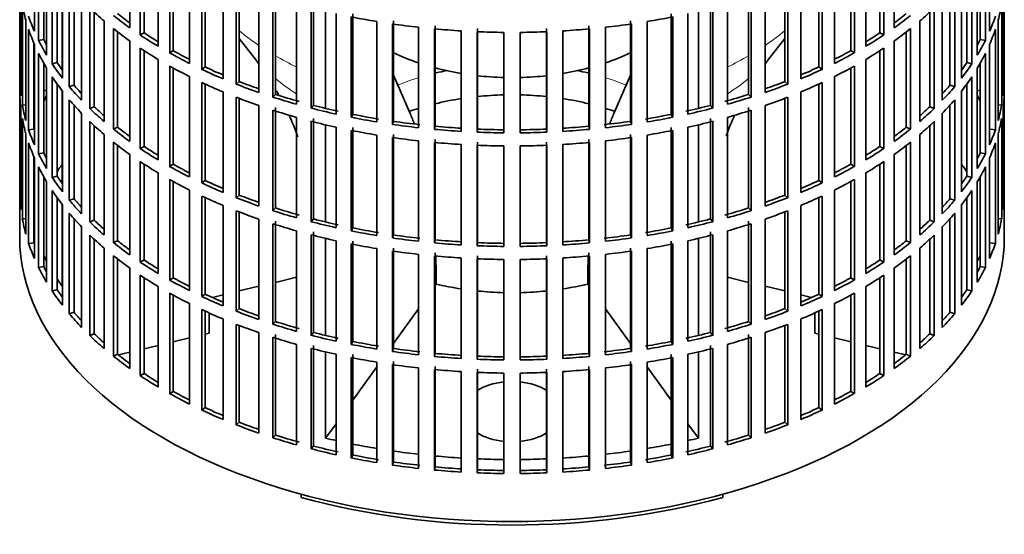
# Model space of a CAD drawing. Header units: millimetres. Extents: x 166 to 762, y -4095 to 2505.
# Tile 2 of 29: x 572 to 756, y -4081 to -3984. Entities that reach past the tile are written whole.
import ezdxf

# ---------------------------------------------------------------- set-up
doc = ezdxf.new("R2010")
doc.units = ezdxf.units.MM
for name, color, linetype in [('M5X8_UNI7687', 7, 'Continuous'), ('VSI134_FILTRO_A', 7, 'Continuous'), ('VSI134_GIUNTO_8×', 7, 'Continuous'), ('VSI134_SUPPORTO_', 7, 'Continuous')]:
    doc.layers.add(name, color=color, linetype=linetype)

# ---------------------------------------------------------------- blocks, each defined once
blk = doc.blocks.new('SE4')
at = {"layer": 'M5X8_UNI7687', "color": 7, "linetype": 'Continuous', "lineweight": 35}
for p, q in [((577.37, -3997.65), (576.82, -3997.55)), ((751.84, -3997.55), (751.29, -3997.65))]:
    blk.add_line(p, q, dxfattribs=at)
blk.add_arc((583.71, -4004.04), 10, 149.5344, 150.749, dxfattribs=at)
blk.add_ellipse((575.53, -4002.32), major_axis=(1.01, 4.83), ratio=0.279258, start_param=0.911533, end_param=0.977038, dxfattribs=at)
at = {"layer": 'VSI134_FILTRO_A', "color": 7, "linetype": 'Continuous', "lineweight": 35}
for p, q in [((572.33, -3860.95), (572.33, -4025.06)), ((756.33, -4025.06), (756.33, -3860.95)), ((575.09, -3967.75), (575.09, -3986.53)), ((592.89, -3967.09), (592.89, -3985.86)), ((594.84, -3968.42), (594.84, -3987.2)), ((733.83, -3968.42), (733.83, -3987.2)), ((735.77, -3967.09), (735.77, -3985.86)), ((753.58, -3967.75), (753.58, -3986.53)), ((575.87, -3969.44), (575.87, -3988.22)), ((595.58, -3968.91), (595.58, -3986.81)), ((598.22, -3970.55), (598.22, -3989.33)), ((730.45, -3970.55), (730.45, -3989.33)), ((733.09, -3968.91), (733.09, -3986.81)), ((752.79, -3969.44), (752.79, -3988.22)), ((576.82, -3971.24), (576.82, -3988.04)), ((577.37, -3972.19), (577.37, -3990.97)), ((600.36, -3971.79), (600.36, -3990.57)), ((601.03, -3972.16), (601.03, -3990.14)), ((727.63, -3972.16), (727.63, -3990.14)), ((728.31, -3971.79), (728.31, -3990.57)), ((751.29, -3972.19), (751.29, -3990.97)), ((751.84, -3971.24), (751.84, -3988.04)), ((578.41, -3973.83), (578.41, -3992.61)), ((604.04, -3973.74), (604.04, -3992.52)), ((724.62, -3973.74), (724.62, -3992.52)), ((750.25, -3973.83), (750.25, -3992.61)), ((579.33, -3975.17), (579.33, -3992.39)), ((606.36, -3974.86), (606.36, -3993.64)), ((606.97, -3975.15), (606.97, -3993.18)), ((721.69, -3975.15), (721.69, -3993.18)), ((722.3, -3974.86), (722.3, -3993.64)), ((749.33, -3975.17), (749.33, -3992.39)), ((572.34, -3976.95), (572.34, -3995.73)), ((580.32, -3976.5), (580.32, -3995.28)), ((610.33, -3976.62), (610.33, -3995.4)), ((612.81, -3977.62), (612.81, -3996.4)), ((613.35, -3977.83), (613.35, -3995.91)), ((715.32, -3977.83), (715.32, -3995.91)), ((715.85, -3977.62), (715.85, -3996.4)), ((718.33, -3976.62), (718.33, -3995.4)), ((748.34, -3976.5), (748.34, -3995.28)), ((756.32, -3976.95), (756.32, -3995.73)), ((572.56, -3979.83), (572.56, -3998.61)), ((581.6, -3978.08), (581.6, -3996.86)), ((582.49, -3979.11), (582.49, -3996.6)), ((617.03, -3979.17), (617.03, -3997.95)), ((620.11, -3979.54), (620.11, -3998.31)), ((708.55, -3979.54), (708.55, -3998.31)), ((711.64, -3979.17), (711.64, -3997.95)), ((746.17, -3979.11), (746.17, -3996.6)), ((747.06, -3978.08), (747.06, -3996.86)), ((756.1, -3979.83), (756.1, -3998.61)), ((572.83, -3981.57), (572.83, -4000.35)), ((583.91, -3980.64), (583.91, -3999.42)), ((619.65, -3980.05), (619.65, -3998.83)), ((624.08, -3981.38), (624.08, -4000.16)), ((627.21, -3981.59), (627.21, -4000.37)), ((701.45, -3981.59), (701.45, -4000.37)), ((704.58, -3981.38), (704.58, -4000.16)), ((709.01, -3980.05), (709.01, -3998.83)), ((744.75, -3980.64), (744.75, -3999.42)), ((755.84, -3981.57), (755.84, -4000.35)), ((585.43, -3982.16), (585.43, -4000.94)), ((586.27, -3982.95), (586.27, -4000.63)), ((626.83, -3982.12), (626.83, -4000.9)), ((631.45, -3983.22), (631.45, -4002)), ((634.59, -3983.27), (634.59, -4002.05)), ((694.07, -3983.27), (694.07, -4002.05)), ((697.22, -3983.22), (697.22, -4002)), ((701.84, -3982.12), (701.84, -4000.9)), ((742.4, -3982.95), (742.4, -4000.63)), ((743.24, -3982.16), (743.24, -4000.94)), ((573.48, -3984.44), (573.48, -4003.22)), ((588.11, -3984.59), (588.11, -4003.37)), ((634.29, -3983.82), (634.29, -4002.6)), ((639.06, -3984.69), (639.06, -4003.47)), ((641.99, -3985.14), (641.99, -4003.92)), ((642.2, -3984.58), (642.2, -4003.36)), ((686.46, -3984.58), (686.46, -4003.36)), ((686.68, -3985.14), (686.68, -4003.92)), ((689.6, -3984.69), (689.6, -4003.47)), ((694.37, -3983.82), (694.37, -4002.6)), ((740.55, -3984.59), (740.55, -4003.37)), ((755.19, -3984.44), (755.19, -4003.22)), ((574, -3986.16), (574, -4004.94)), ((589.85, -3986.02), (589.85, -4004.8)), ((590.64, -3986.65), (590.64, -4004.45)), ((595.58, -3986.81), (594.84, -3987.2)), ((646.87, -3985.77), (646.87, -4004.55)), ((649.85, -3986.07), (649.85, -4004.85)), ((649.98, -3985.5), (649.98, -4004.28)), ((654.81, -3986.45), (654.81, -4005.23)), ((657.82, -3986.6), (657.82, -4005.38)), ((657.87, -3986.02), (657.87, -4004.8)), ((662.82, -3986.73), (662.82, -4005.51)), ((665.85, -3986.73), (665.85, -4005.51)), ((670.8, -3986.02), (670.8, -4004.8)), ((670.84, -3986.6), (670.84, -4005.38)), ((673.86, -3986.45), (673.86, -4005.23)), ((678.68, -3985.5), (678.68, -4004.28)), ((678.81, -3986.07), (678.81, -4004.85)), ((681.8, -3985.77), (681.8, -4004.55)), ((733.09, -3986.81), (733.83, -3987.2)), ((738.02, -3986.65), (738.02, -4004.45)), ((738.82, -3986.02), (738.82, -4004.8)), ((754.66, -3986.16), (754.66, -4004.94)), ((574.98, -3988.73), (574.98, -4004.81)), ((575.09, -3988.98), (575.09, -4007.76)), ((576.82, -3988.04), (575.87, -3988.22)), ((592.89, -3988.31), (592.89, -4007.09)), ((735.77, -3988.31), (735.77, -4007.09)), ((751.84, -3988.04), (752.79, -3988.22)), ((753.58, -3988.98), (753.58, -4007.76)), ((575.87, -3990.66), (575.87, -4009.44)), ((594.84, -3989.65), (594.84, -4008.43)), ((595.58, -3990.14), (595.58, -4008.04)), ((601.03, -3990.14), (600.36, -3990.57)), ((727.63, -3990.14), (728.31, -3990.57)), ((733.09, -3990.14), (733.09, -4008.04)), ((733.83, -3989.65), (733.83, -4008.43)), ((752.79, -3990.66), (752.79, -4009.44)), ((576.82, -3992.47), (576.82, -4009.27)), ((579.33, -3992.39), (578.41, -3992.61)), ((598.22, -3991.78), (598.22, -4010.56)), ((730.45, -3991.78), (730.45, -4010.56)), ((749.33, -3992.39), (750.25, -3992.61)), ((751.84, -3992.47), (751.84, -4009.27)), ((577.37, -3993.42), (577.37, -4012.2)), ((600.36, -3993.02), (600.36, -4011.8)), ((601.03, -3993.39), (601.03, -4011.37)), ((606.97, -3993.18), (606.36, -3993.64)), ((721.69, -3993.18), (722.3, -3993.64)), ((727.63, -3993.39), (727.63, -4011.37)), ((728.31, -3993.02), (728.31, -4011.8)), ((751.29, -3993.42), (751.29, -4012.2)), ((572.56, -3995.72), (572.34, -3995.73)), ((578.41, -3995.06), (578.41, -4013.84)), ((579.33, -3996.4), (579.33, -4013.62)), ((604.04, -3994.97), (604.04, -4013.75)), ((606.36, -3996.09), (606.36, -4014.87)), ((606.97, -3996.37), (606.97, -4014.41)), ((613.35, -3995.91), (612.81, -3996.4)), ((715.32, -3995.91), (715.85, -3996.4)), ((721.69, -3996.37), (721.69, -4014.41)), ((722.3, -3996.09), (722.3, -4014.87)), ((724.62, -3994.97), (724.62, -4013.75)), ((749.33, -3996.4), (749.33, -4013.62)), ((750.25, -3995.06), (750.25, -4013.84)), ((756.1, -3995.72), (756.32, -3995.73)), ((572.34, -3998.18), (572.34, -4016.96)), ((580.32, -3997.73), (580.32, -4016.51)), ((582.49, -3996.6), (581.6, -3996.86)), ((610.33, -3997.85), (610.33, -4016.63)), ((620.11, -3998.31), (619.65, -3998.83)), ((708.55, -3998.31), (709.01, -3998.83)), ((718.33, -3997.85), (718.33, -4016.63)), ((746.17, -3996.6), (747.06, -3996.86)), ((748.34, -3997.73), (748.34, -4016.51)), ((756.32, -3998.18), (756.32, -4016.96)), ((581.6, -3999.31), (581.6, -4018.09)), ((612.81, -3998.85), (612.81, -4017.63)), ((613.35, -3999.06), (613.35, -4017.14)), ((715.32, -3999.06), (715.32, -4017.14)), ((715.85, -3998.85), (715.85, -4017.63)), ((747.06, -3999.31), (747.06, -4018.09)), ((572.56, -4001.06), (572.56, -4019.84)), ((573.48, -4000.3), (572.83, -4000.35)), ((582.49, -4000.34), (582.49, -4017.82)), ((583.91, -4001.87), (583.91, -4020.65)), ((586.27, -4000.63), (585.43, -4000.94)), ((617.03, -4000.4), (617.03, -4019.18)), ((619.65, -4001.28), (619.65, -4020.06)), ((620.11, -4000.76), (620.11, -4019.54)), ((627.21, -4000.37), (626.83, -4000.9)), ((701.45, -4000.37), (701.84, -4000.9)), ((708.55, -4000.76), (708.55, -4019.54)), ((709.01, -4001.28), (709.01, -4020.06)), ((711.64, -4000.4), (711.64, -4019.18)), ((742.4, -4000.63), (743.24, -4000.94)), ((744.75, -4001.87), (744.75, -4020.65)), ((746.17, -4000.34), (746.17, -4017.82)), ((755.19, -4000.3), (755.84, -4000.35)), ((756.1, -4001.06), (756.1, -4019.84)), ((572.83, -4002.8), (572.83, -4021.58)), ((585.43, -4003.39), (585.43, -4022.17)), ((624.08, -4002.61), (624.08, -4021.39)), ((626.83, -4003.35), (626.83, -4022.13)), ((627.21, -4002.81), (627.21, -4021.59)), ((634.59, -4002.05), (634.29, -4002.6)), ((642.2, -4003.36), (641.99, -4003.92)), ((686.46, -4003.36), (686.68, -4003.92)), ((694.07, -4002.05), (694.37, -4002.6)), ((701.45, -4002.81), (701.45, -4021.59)), ((701.84, -4003.35), (701.84, -4022.13)), ((704.58, -4002.61), (704.58, -4021.39)), ((743.24, -4003.39), (743.24, -4022.17)), ((755.84, -4002.8), (755.84, -4021.58)), ((573.48, -4005.67), (573.48, -4024.44)), ((574.98, -4004.81), (574, -4004.94)), ((586.27, -4004.18), (586.27, -4021.86)), ((590.64, -4004.45), (589.85, -4004.8)), ((631.45, -4004.45), (631.45, -4023.23)), ((634.29, -4005.05), (634.29, -4023.83)), ((634.59, -4004.5), (634.59, -4023.28)), ((649.98, -4004.28), (649.85, -4004.85)), ((657.87, -4004.8), (657.82, -4005.38)), ((670.8, -4004.8), (670.84, -4005.38)), ((678.68, -4004.28), (678.81, -4004.85)), ((694.07, -4004.5), (694.07, -4023.28)), ((694.37, -4005.05), (694.37, -4023.83)), ((697.22, -4004.45), (697.22, -4023.23)), ((738.02, -4004.45), (738.82, -4004.8)), ((742.4, -4004.18), (742.4, -4021.86)), ((753.68, -4004.81), (754.66, -4004.94)), ((755.19, -4005.67), (755.19, -4024.44)), ((574, -4007.39), (574, -4026.17)), ((588.11, -4005.82), (588.11, -4024.6)), ((589.85, -4007.25), (589.85, -4026.03)), ((639.06, -4005.92), (639.06, -4024.7)), ((641.99, -4006.37), (641.99, -4025.15)), ((642.2, -4005.81), (642.2, -4024.59)), ((646.87, -4007), (646.87, -4025.78)), ((649.85, -4007.3), (649.85, -4026.08)), ((649.98, -4006.73), (649.98, -4025.51)), ((657.87, -4007.25), (657.87, -4026.03)), ((670.8, -4007.25), (670.8, -4026.03)), ((678.68, -4006.73), (678.68, -4025.51)), ((678.81, -4007.3), (678.81, -4026.08)), ((681.8, -4007), (681.8, -4025.78)), ((686.46, -4005.81), (686.46, -4024.59)), ((686.68, -4006.37), (686.68, -4025.15)), ((689.6, -4005.92), (689.6, -4024.7)), ((738.82, -4007.25), (738.82, -4026.03)), ((740.55, -4005.82), (740.55, -4024.6)), ((754.66, -4007.39), (754.66, -4026.17)), ((576.82, -4009.27), (575.87, -4009.44)), ((590.64, -4007.88), (590.64, -4025.68)), ((595.58, -4008.04), (594.84, -4008.43)), ((654.81, -4007.68), (654.81, -4026.46)), ((657.82, -4007.83), (657.82, -4026.61)), ((662.82, -4007.95), (662.82, -4026.73)), ((665.85, -4007.95), (665.85, -4026.73)), ((670.84, -4007.83), (670.84, -4026.61)), ((673.86, -4007.68), (673.86, -4026.46)), ((733.09, -4008.04), (733.83, -4008.43)), ((738.02, -4007.88), (738.02, -4025.68)), ((751.84, -4009.27), (752.79, -4009.44)), ((574.98, -4009.96), (574.98, -4026.04)), ((575.09, -4010.21), (575.09, -4028.98)), ((592.89, -4009.54), (592.89, -4028.32)), ((594.84, -4010.88), (594.84, -4029.66)), ((733.83, -4010.88), (733.83, -4029.66)), ((735.77, -4009.54), (735.77, -4028.32)), ((753.58, -4010.21), (753.58, -4028.98)), ((575.87, -4011.89), (575.87, -4030.67)), ((595.58, -4011.37), (595.58, -4029.27)), ((598.22, -4013.01), (598.22, -4031.79)), ((601.03, -4011.37), (600.36, -4011.8)), ((727.63, -4011.37), (728.31, -4011.8)), ((730.45, -4013.01), (730.45, -4031.79)), ((733.09, -4011.37), (733.09, -4029.27)), ((752.79, -4011.89), (752.79, -4030.67)), ((576.82, -4013.7), (576.82, -4030.5)), ((577.37, -4014.65), (577.37, -4033.43)), ((579.33, -4013.62), (578.41, -4013.84)), ((600.36, -4014.25), (600.36, -4033.03)), ((601.03, -4014.62), (601.03, -4032.6)), ((606.97, -4014.41), (606.36, -4014.87)), ((721.69, -4014.41), (722.3, -4014.87)), ((727.63, -4014.62), (727.63, -4032.6)), ((728.31, -4014.25), (728.31, -4033.03)), ((749.33, -4013.62), (750.25, -4013.84)), ((751.29, -4014.65), (751.29, -4033.43)), ((751.84, -4013.7), (751.84, -4030.5)), ((578.41, -4016.29), (578.41, -4035.07)), ((604.04, -4016.2), (604.04, -4034.98)), ((724.62, -4016.2), (724.62, -4034.98)), ((750.25, -4016.29), (750.25, -4035.07)), ((572.56, -4016.95), (572.34, -4016.96)), ((579.33, -4017.63), (579.33, -4034.85)), ((582.49, -4017.82), (581.6, -4018.09)), ((606.36, -4017.32), (606.36, -4036.1)), ((606.97, -4017.6), (606.97, -4035.64)), ((613.35, -4017.14), (612.81, -4017.63)), ((715.32, -4017.14), (715.85, -4017.63)), ((721.69, -4017.6), (721.69, -4035.64)), ((722.3, -4017.32), (722.3, -4036.1)), ((746.17, -4017.82), (747.06, -4018.09)), ((749.33, -4017.63), (749.33, -4034.85)), ((756.1, -4016.95), (756.32, -4016.96)), ((580.32, -4018.96), (580.32, -4037.74)), ((610.33, -4019.08), (610.33, -4037.86)), ((612.81, -4020.08), (612.81, -4038.86)), ((613.35, -4020.29), (613.35, -4038.37)), ((620.11, -4019.54), (619.65, -4020.06)), ((708.55, -4019.54), (709.01, -4020.06)), ((715.32, -4020.29), (715.32, -4038.37)), ((715.85, -4020.08), (715.85, -4038.86)), ((718.33, -4019.08), (718.33, -4037.86)), ((748.34, -4018.96), (748.34, -4037.74)), ((573.48, -4021.53), (572.83, -4021.58)), ((581.6, -4020.54), (581.6, -4039.32)), ((582.49, -4021.57), (582.49, -4039.05)), ((586.27, -4021.86), (585.43, -4022.17)), ((617.03, -4021.63), (617.03, -4040.41)), ((620.11, -4021.99), (620.11, -4040.77)), ((627.21, -4021.59), (626.83, -4022.13)), ((701.45, -4021.59), (701.84, -4022.13)), ((708.55, -4021.99), (708.55, -4040.77)), ((711.64, -4021.63), (711.64, -4040.41)), ((742.4, -4021.86), (743.24, -4022.17)), ((746.17, -4021.57), (746.17, -4039.05)), ((747.06, -4020.54), (747.06, -4039.32)), ((755.19, -4021.53), (755.84, -4021.58)), ((583.91, -4023.1), (583.91, -4041.88)), ((619.65, -4022.51), (619.65, -4041.28)), ((624.08, -4023.84), (624.08, -4042.62)), ((627.21, -4024.04), (627.21, -4042.82)), ((634.59, -4023.28), (634.29, -4023.83)), ((694.07, -4023.28), (694.37, -4023.83)), ((701.45, -4024.04), (701.45, -4042.82)), ((704.58, -4023.84), (704.58, -4042.62)), ((709.01, -4022.51), (709.01, -4041.28)), ((744.75, -4023.1), (744.75, -4041.88)), ((585.43, -4024.62), (585.43, -4043.39)), ((586.27, -4025.41), (586.27, -4043.08)), ((590.64, -4025.68), (589.85, -4026.03)), ((626.83, -4024.58), (626.83, -4043.36)), ((631.45, -4025.68), (631.45, -4044.46)), ((634.59, -4025.73), (634.59, -4044.51)), ((642.2, -4024.59), (641.99, -4025.15)), ((649.98, -4025.51), (649.85, -4026.08)), ((678.68, -4025.51), (678.81, -4026.08)), ((686.46, -4024.59), (686.68, -4025.15)), ((694.07, -4025.73), (694.07, -4044.51)), ((697.22, -4025.68), (697.22, -4044.46)), ((701.84, -4024.58), (701.84, -4043.36)), ((738.02, -4025.68), (738.82, -4026.03)), ((742.4, -4025.41), (742.4, -4043.08)), ((743.24, -4024.62), (743.24, -4043.39)), ((574.98, -4026.04), (574, -4026.17)), ((588.11, -4027.05), (588.11, -4045.83)), ((634.29, -4026.28), (634.29, -4045.06)), ((639.06, -4027.15), (639.06, -4045.93)), ((641.99, -4027.6), (641.99, -4046.38)), ((642.2, -4027.04), (642.2, -4045.82)), ((657.87, -4026.03), (657.82, -4026.61)), ((670.8, -4026.03), (670.84, -4026.61)), ((686.46, -4027.04), (686.46, -4045.82)), ((686.68, -4027.6), (686.68, -4046.38)), ((689.6, -4027.15), (689.6, -4045.93)), ((694.37, -4026.28), (694.37, -4045.06)), ((740.55, -4027.05), (740.55, -4045.83)), ((753.68, -4026.04), (754.66, -4026.17)), ((589.85, -4028.48), (589.85, -4047.26)), ((590.64, -4029.1), (590.64, -4046.91)), ((595.58, -4029.27), (594.84, -4029.66)), ((646.87, -4028.23), (646.87, -4047)), ((649.85, -4028.53), (649.85, -4047.31)), ((649.98, -4027.96), (649.98, -4046.74)), ((654.81, -4028.91), (654.81, -4047.68)), ((657.82, -4029.06), (657.82, -4047.84)), ((657.87, -4028.48), (657.87, -4047.26)), ((662.82, -4029.18), (662.82, -4047.96)), ((665.85, -4029.18), (665.85, -4047.96)), ((670.8, -4028.48), (670.8, -4047.26)), ((670.84, -4029.06), (670.84, -4047.84)), ((673.86, -4028.91), (673.86, -4047.68)), ((678.68, -4027.96), (678.68, -4046.74)), ((678.81, -4028.53), (678.81, -4047.31)), ((681.8, -4028.23), (681.8, -4047)), ((733.09, -4029.27), (733.83, -4029.66)), ((738.02, -4029.1), (738.02, -4046.91)), ((738.82, -4028.48), (738.82, -4047.26)), ((576.82, -4030.5), (575.87, -4030.67)), ((592.89, -4030.77), (592.89, -4049.55)), ((735.77, -4030.77), (735.77, -4049.55)), ((751.84, -4030.5), (752.79, -4030.67)), ((594.84, -4032.11), (594.84, -4050.89)), ((595.58, -4032.6), (595.58, -4050.5)), ((601.03, -4032.6), (600.36, -4033.03)), ((727.63, -4032.6), (728.31, -4033.03)), ((733.09, -4032.6), (733.09, -4050.5)), ((733.83, -4032.11), (733.83, -4050.89)), ((579.33, -4034.85), (578.41, -4035.07)), ((598.22, -4034.24), (598.22, -4053.02)), ((730.45, -4034.24), (730.45, -4053.02)), ((749.33, -4034.85), (750.25, -4035.07)), ((600.36, -4035.48), (600.36, -4054.25)), ((601.03, -4035.85), (601.03, -4053.83)), ((606.97, -4035.64), (606.36, -4036.1)), ((721.69, -4035.64), (722.3, -4036.1)), ((727.63, -4035.85), (727.63, -4053.83)), ((728.31, -4035.48), (728.31, -4054.25)), ((604.04, -4037.43), (604.04, -4056.21)), ((606.36, -4038.55), (606.36, -4057.33)), ((613.35, -4038.37), (612.81, -4038.86)), ((715.32, -4038.37), (715.85, -4038.86)), ((722.3, -4038.55), (722.3, -4057.33)), ((724.62, -4037.43), (724.62, -4056.21)), ((582.49, -4039.05), (581.6, -4039.32)), ((606.97, -4038.83), (606.97, -4056.87)), ((610.33, -4040.31), (610.33, -4059.09)), ((718.33, -4040.31), (718.33, -4059.09)), ((721.69, -4038.83), (721.69, -4056.87)), ((746.17, -4039.05), (747.06, -4039.32)), ((612.81, -4041.31), (612.81, -4060.09)), ((613.35, -4041.52), (613.35, -4059.6)), ((620.11, -4040.77), (619.65, -4041.28)), ((708.55, -4040.77), (709.01, -4041.28)), ((715.32, -4041.52), (715.32, -4059.6)), ((715.85, -4041.31), (715.85, -4060.09)), ((586.27, -4043.08), (585.43, -4043.39)), ((617.03, -4042.86), (617.03, -4061.64)), ((619.65, -4043.73), (619.65, -4062.51)), ((620.11, -4043.22), (620.11, -4062)), ((627.21, -4042.82), (626.83, -4043.36)), ((701.45, -4042.82), (701.84, -4043.36)), ((708.55, -4043.22), (708.55, -4062)), ((709.01, -4043.73), (709.01, -4062.51)), ((711.64, -4042.86), (711.64, -4061.64)), ((742.4, -4043.08), (743.24, -4043.39)), ((624.08, -4045.07), (624.08, -4063.85)), ((626.83, -4045.81), (626.83, -4064.59)), ((627.21, -4045.27), (627.21, -4064.05)), ((634.59, -4044.51), (634.29, -4045.06)), ((642.2, -4045.82), (641.99, -4046.38)), ((686.46, -4045.82), (686.68, -4046.38)), ((694.07, -4044.51), (694.37, -4045.06)), ((701.45, -4045.27), (701.45, -4064.05)), ((701.84, -4045.81), (701.84, -4064.59)), ((704.58, -4045.07), (704.58, -4063.85)), ((590.64, -4046.91), (589.85, -4047.26)), ((631.45, -4046.91), (631.45, -4065.69)), ((634.29, -4047.51), (634.29, -4066.29)), ((634.59, -4046.96), (634.59, -4065.74)), ((649.98, -4046.74), (649.85, -4047.31)), ((657.87, -4047.26), (657.82, -4047.84)), ((670.8, -4047.26), (670.84, -4047.84)), ((678.68, -4046.74), (678.81, -4047.31)), ((694.07, -4046.96), (694.07, -4065.74)), ((694.37, -4047.51), (694.37, -4066.29)), ((697.22, -4046.91), (697.22, -4065.69)), ((738.02, -4046.91), (738.82, -4047.26)), ((639.06, -4048.38), (639.06, -4067.16)), ((641.99, -4048.83), (641.99, -4067.61)), ((642.2, -4048.27), (642.2, -4067.04)), ((646.87, -4049.45), (646.87, -4068.23)), ((649.85, -4049.76), (649.85, -4068.54)), ((649.98, -4049.18), (649.98, -4067.96)), ((657.87, -4049.71), (657.87, -4068.49)), ((670.8, -4049.71), (670.8, -4068.49)), ((678.68, -4049.18), (678.68, -4067.96)), ((678.81, -4049.76), (678.81, -4068.54)), ((681.8, -4049.45), (681.8, -4068.23)), ((686.46, -4048.27), (686.46, -4067.04)), ((686.68, -4048.83), (686.68, -4067.61)), ((689.6, -4048.38), (689.6, -4067.16)), ((595.58, -4050.5), (594.84, -4050.89)), ((654.81, -4050.13), (654.81, -4068.91)), ((657.82, -4050.29), (657.82, -4069.07)), ((662.82, -4050.41), (662.82, -4069.19)), ((665.85, -4050.41), (665.85, -4069.19)), ((670.84, -4050.29), (670.84, -4069.07)), ((673.86, -4050.13), (673.86, -4068.91)), ((733.09, -4050.5), (733.83, -4050.89)), ((601.03, -4053.83), (600.36, -4054.25)), ((727.63, -4053.83), (728.31, -4054.25)), ((606.97, -4056.87), (606.36, -4057.33)), ((721.69, -4056.87), (722.3, -4057.33)), ((613.35, -4059.6), (612.81, -4060.09)), ((715.32, -4059.6), (715.85, -4060.09)), ((620.11, -4062), (619.65, -4062.51)), ((708.55, -4062), (709.01, -4062.51)), ((627.21, -4064.05), (626.83, -4064.59)), ((701.45, -4064.05), (701.84, -4064.59)), ((634.59, -4065.74), (634.29, -4066.29)), ((694.07, -4065.74), (694.37, -4066.29)), ((642.2, -4067.04), (641.99, -4067.61)), ((649.98, -4067.96), (649.85, -4068.54)), ((678.68, -4067.96), (678.81, -4068.54)), ((686.46, -4067.04), (686.68, -4067.61)), ((657.87, -4068.49), (657.82, -4069.07)), ((670.8, -4068.49), (670.84, -4069.07))]:
    blk.add_line(p, q, dxfattribs=at)
for centre, major_axis, start_param, end_param in [((664.33, -3976.07), (-92, 0), 0.103722, 0.158077), ((664.33, -3976.07), (92, 0), -0.158077, -0.103722), ((664.33, -3954.85), (-92, 0), 0.540055, 0.594409), ((664.33, -3952.4), (-92, 0), 0.627321, 0.681676), ((664.33, -3952.4), (-91, 0), 0.627022, 0.668018), ((664.33, -3952.4), (91, 0), -0.668018, -0.627022), ((664.33, -3952.4), (92, 0), -0.681676, -0.627321), ((664.33, -3954.85), (92, 0), -0.594409, -0.540055), ((664.33, -3973.63), (-92, 0), 0.190989, 0.245343), ((664.33, -3933.62), (-92, 0), 1.238186, 1.292541), ((664.33, -3933.62), (-92, 0), 1.325453, 1.379807), ((664.33, -3933.62), (92, 0), -1.379807, -1.325453), ((664.33, -3933.62), (92, 0), -1.292541, -1.238186), ((664.33, -3973.63), (92, 0), -0.245343, -0.190989), ((664.33, -3976.07), (-92, 0), 0.190989, 0.245343), ((664.33, -3954.85), (-92, 0), 0.627321, 0.681676), ((664.33, -3952.4), (-92, 0), 0.714588, 0.768942), ((664.33, -3952.4), (-91, 0), 0.714289, 0.757518), ((664.33, -3933.62), (-92, 0), 1.412719, 1.467074), ((664.33, -3933.62), (-92, 0), 1.499986, 1.55434), ((664.33, -3933.62), (92, 0), 4.728845, 4.783199), ((664.33, -3933.62), (92, 0), -1.467074, -1.412719), ((664.33, -3952.4), (91, 0), -0.757518, -0.714289), ((664.33, -3952.4), (92, 0), -0.768942, -0.714588), ((664.33, -3954.85), (92, 0), -0.681676, -0.627321), ((664.33, -3976.07), (92, 0), -0.245343, -0.190989), ((664.33, -3973.63), (-92, 0), 0.278255, 0.33261), ((664.33, -3973.63), (-91, 0), 0.277957, 0.299174), ((664.33, -3973.63), (91, 0), -0.299174, -0.277957), ((664.33, -3973.63), (92, 0), -0.33261, -0.278255), ((664.33, -3976.07), (-92, 0), 0.278255, 0.33261), ((664.33, -3954.85), (-92, 0), 0.714588, 0.768942), ((664.33, -3952.4), (-92, 0), 0.801854, 0.856209), ((664.33, -3952.4), (-91, 0), 0.801555, 0.846635), ((664.33, -3952.4), (91, 0), -0.846635, -0.801555), ((664.33, -3952.4), (92, 0), -0.856209, -0.801854), ((664.33, -3954.85), (92, 0), -0.768942, -0.714588), ((664.33, -3976.07), (92, 0), -0.33261, -0.278255), ((664.33, -3973.63), (-92, 0), 0.365522, 0.419876), ((664.33, -3973.63), (-91, 0), 0.365223, 0.394539), ((664.33, -3973.63), (91, 0), -0.394539, -0.365223), ((664.33, -3973.63), (92, 0), -0.419876, -0.365522), ((664.33, -3954.85), (-92, 0), 0.801854, 0.856209), ((664.33, -3952.4), (-92, 0), 0.889121, 0.943475), ((664.33, -3952.4), (-91, 0), 0.888822, 0.935485), ((664.33, -3952.4), (91, 0), -0.935485, -0.888822), ((664.33, -3952.4), (92, 0), -0.943475, -0.889121), ((664.33, -3954.85), (92, 0), -0.856209, -0.801854), ((664.33, -3994.85), (-92, 0), 0.016456, 0.07081), ((664.33, -3976.07), (-92, 0), 0.365522, 0.419876), ((664.33, -3954.85), (-92, 0), 0.889121, 0.943475), ((664.33, -3952.4), (-92, 0), 0.976387, 1.030742), ((664.33, -3952.4), (-91, 0), 0.976088, 1.024141), ((664.33, -3952.4), (91, 0), -1.024141, -0.976088), ((664.33, -3952.4), (92, 0), -1.030742, -0.976387), ((664.33, -3954.85), (92, 0), -0.943475, -0.889121), ((664.33, -3976.07), (92, 0), -0.419876, -0.365522), ((664.33, -3994.85), (92, 0), 6.212375, 6.266729), ((664.33, -3997.3), (-92, 0), 0.016456, 0.07081), ((664.33, -3973.63), (-92, 0), 0.452788, 0.507143), ((664.33, -3973.63), (-91, 0), 0.45249, 0.486998), ((664.33, -3952.4), (-91, 0), 1.063355, 1.118307), ((664.33, -3952.4), (91, 0), -1.118307, -1.063355), ((664.33, -3973.63), (91, 0), -0.486998, -0.45249), ((664.33, -3973.63), (92, 0), -0.507143, -0.452788), ((664.33, -3997.3), (92, 0), 6.212375, 6.266729), ((664.33, -3976.07), (-92, 0), 0.452788, 0.507143), ((664.33, -3954.85), (-92, 0), 0.976387, 1.030742), ((664.33, -3952.4), (-92, 0), 1.063654, 1.118008), ((664.33, -3952.4), (92, 0), -1.118008, -1.063654), ((664.33, -3954.85), (92, 0), -1.030742, -0.976387), ((664.33, -3976.07), (92, 0), -0.507143, -0.452788), ((664.33, -3994.85), (-92, 0), 0.103722, 0.158077), ((664.33, -3973.63), (-92, 0), 0.540055, 0.594409), ((664.33, -3973.63), (-91, 0), 0.539756, 0.577951), ((664.33, -3954.85), (-92, 0), 1.063654, 1.118008), ((664.33, -3952.4), (-92, 0), 1.15092, 1.205275), ((664.33, -3952.4), (-91, 0), 1.150621, 1.205573), ((664.33, -3952.4), (91, 0), -1.205573, -1.150621), ((664.33, -3952.4), (92, 0), -1.205275, -1.15092), ((664.33, -3954.85), (92, 0), -1.118008, -1.063654), ((664.33, -3973.63), (91, 0), -0.577951, -0.539756), ((664.33, -3973.63), (92, 0), -0.594409, -0.540055), ((664.33, -3994.85), (92, 0), -0.158077, -0.103722), ((664.33, -3997.3), (-92, 0), 0.103722, 0.158077), ((664.33, -3976.07), (-92, 0), 0.540055, 0.594409), ((664.33, -3954.85), (-92, 0), 1.15092, 1.205275), ((664.33, -3952.4), (-92, 0), 1.238186, 1.292541), ((664.33, -3952.4), (-91, 0), 1.237888, 1.29284), ((664.33, -3952.4), (-91, 0), 1.325154, 1.380106), ((664.33, -3952.4), (91, 0), -1.380106, -1.325154), ((664.33, -3952.4), (91, 0), -1.29284, -1.237888), ((664.33, -3952.4), (92, 0), -1.292541, -1.238186), ((664.33, -3954.85), (92, 0), -1.205275, -1.15092), ((664.33, -3976.07), (92, 0), -0.594409, -0.540055), ((664.33, -3997.3), (92, 0), -0.158077, -0.103722), ((664.33, -3994.85), (-92, 0), 0.190989, 0.245343), ((664.33, -3973.63), (-92, 0), 0.627321, 0.681676), ((664.33, -3973.63), (-91, 0), 0.627022, 0.668018), ((664.33, -3954.85), (-92, 0), 1.238186, 1.292541), ((664.33, -3952.4), (-92, 0), 1.325453, 1.379807), ((664.33, -3952.4), (-92, 0), 1.412719, 1.467074), ((664.33, -3952.4), (-91, 0), 1.412421, 1.467373), ((664.33, -3952.4), (-92, 0), 1.499986, 1.55434), ((664.33, -3952.4), (-91, 0), 1.499687, 1.554639), ((664.33, -3952.4), (91, 0), 4.728546, 4.783498), ((664.33, -3952.4), (92, 0), 4.728845, 4.783199), ((664.33, -3952.4), (91, 0), -1.467373, -1.412421), ((664.33, -3952.4), (92, 0), -1.467074, -1.412719), ((664.33, -3952.4), (92, 0), -1.379807, -1.325453), ((664.33, -3954.85), (92, 0), -1.292541, -1.238186), ((664.33, -3973.63), (91, 0), -0.668018, -0.627022), ((664.33, -3973.63), (92, 0), -0.681676, -0.627321), ((664.33, -3994.85), (92, 0), -0.245343, -0.190989), ((664.33, -3997.3), (-92, 0), 0.190989, 0.245343), ((664.33, -3976.07), (-92, 0), 0.627321, 0.681676), ((664.33, -3954.85), (-92, 0), 1.325453, 1.379807), ((664.33, -3954.85), (-92, 0), 1.412719, 1.467074), ((664.33, -3954.85), (92, 0), -1.467074, -1.412719), ((664.33, -3954.85), (92, 0), -1.379807, -1.325453), ((664.33, -3976.07), (92, 0), -0.681676, -0.627321), ((664.33, -3997.3), (92, 0), -0.245343, -0.190989), ((664.33, -3994.85), (-91, 0), 0.277957, 0.299174), ((664.33, -3973.63), (-92, 0), 0.714588, 0.768942), ((664.33, -3973.63), (-91, 0), 0.714289, 0.757518), ((664.33, -3954.85), (-92, 0), 1.499986, 1.55434), ((664.33, -3954.85), (92, 0), 4.728845, 4.783199), ((664.33, -3973.63), (91, 0), -0.757518, -0.714289), ((664.33, -3973.63), (92, 0), -0.768942, -0.714588), ((664.33, -3994.85), (91, 0), -0.299174, -0.277957), ((664.33, -3994.85), (-92, 0), 0.278255, 0.33261), ((664.33, -3976.07), (-92, 0), 0.714588, 0.768942), ((664.33, -3976.07), (92, 0), -0.768942, -0.714588), ((664.33, -3994.85), (92, 0), -0.33261, -0.278255), ((664.33, -3997.3), (-92, 0), 0.278255, 0.33261), ((664.33, -3973.63), (-92, 0), 0.801854, 0.856209), ((664.33, -3973.63), (-91, 0), 0.801555, 0.846635), ((664.33, -3973.63), (91, 0), -0.846635, -0.801555), ((664.33, -3973.63), (92, 0), -0.856209, -0.801854), ((664.33, -3997.3), (92, 0), -0.33261, -0.278255), ((664.33, -3994.85), (-92, 0), 0.365522, 0.419876), ((664.33, -3994.85), (-91, 0), 0.365223, 0.394539), ((664.33, -3976.07), (-92, 0), 0.801854, 0.856209), ((664.33, -3973.63), (-92, 0), 0.889121, 0.943475), ((664.33, -3973.63), (-91, 0), 0.888822, 0.935485), ((664.33, -3973.63), (91, 0), -0.935485, -0.888822), ((664.33, -3973.63), (92, 0), -0.943475, -0.889121), ((664.33, -3976.07), (92, 0), -0.856209, -0.801854), ((664.33, -3994.85), (91, 0), -0.394539, -0.365223), ((664.33, -3994.85), (92, 0), -0.419876, -0.365522), ((664.33, -3997.3), (-92, 0), 0.365522, 0.419876), ((664.33, -3997.3), (92, 0), -0.419876, -0.365522), ((664.33, -4016.08), (-92, 0), 0.016456, 0.07081), ((664.33, -3994.85), (-92, 0), 0.452788, 0.507143), ((664.33, -3994.85), (-91, 0), 0.45249, 0.486998), ((664.33, -3976.07), (-92, 0), 0.889121, 0.943475), ((664.33, -3973.63), (-92, 0), 0.976387, 1.030742), ((664.33, -3973.63), (-91, 0), 0.976088, 1.024141), ((664.33, -3973.63), (91, 0), -1.024141, -0.976088), ((664.33, -3973.63), (92, 0), -1.030742, -0.976387), ((664.33, -3976.07), (92, 0), -0.943475, -0.889121), ((664.33, -3994.85), (91, 0), -0.486998, -0.45249), ((664.33, -3994.85), (92, 0), -0.507143, -0.452788), ((664.33, -4016.08), (92, 0), 6.212375, 6.266729), ((664.33, -3976.07), (-92, 0), 0.976387, 1.030742), ((664.33, -3973.63), (-92, 0), 1.063654, 1.118008), ((664.33, -3973.63), (-91, 0), 1.063355, 1.118307), ((664.33, -3973.63), (91, 0), -1.118307, -1.063355), ((664.33, -3973.63), (92, 0), -1.118008, -1.063654), ((664.33, -3976.07), (92, 0), -1.030742, -0.976387), ((664.33, -4016.08), (-92, 0), 0.103722, 0.158077), ((664.33, -3997.3), (-92, 0), 0.452788, 0.507143), ((664.33, -3994.85), (-92, 0), 0.540055, 0.594409), ((664.33, -3994.85), (-91, 0), 0.539756, 0.577951), ((664.33, -3973.63), (-92, 0), 1.15092, 1.205275), ((664.33, -3973.63), (-91, 0), 1.150621, 1.205573), ((664.33, -3973.63), (91, 0), -1.205573, -1.150621), ((664.33, -3973.63), (92, 0), -1.205275, -1.15092), ((664.33, -3994.85), (91, 0), -0.577951, -0.539756), ((664.33, -3994.85), (92, 0), -0.594409, -0.540055), ((664.33, -3997.3), (92, 0), -0.507143, -0.452788), ((664.33, -4016.08), (92, 0), -0.158077, -0.103722), ((664.33, -3976.07), (-92, 0), 1.063654, 1.118008), ((664.33, -3973.63), (-92, 0), 1.238186, 1.292541), ((664.33, -3973.63), (-91, 0), 1.237888, 1.29284), ((664.33, -3973.63), (91, 0), -1.29284, -1.237888), ((664.33, -3973.63), (92, 0), -1.292541, -1.238186), ((664.33, -3976.07), (92, 0), -1.118008, -1.063654), ((664.33, -4025.06), (-92, 0), 0, 3.141593), ((664.33, -3997.3), (-92, 0), 0.540055, 0.594409), ((664.33, -3994.85), (-91, 0), 0.627022, 0.668018), ((664.33, -3976.07), (-92, 0), 1.15092, 1.205275), ((664.33, -3973.63), (-92, 0), 1.325453, 1.379807), ((664.33, -3973.63), (-91, 0), 1.325154, 1.380106), ((664.33, -3973.63), (-91, 0), 1.412421, 1.467373), ((664.33, -3973.63), (91, 0), -1.467373, -1.412421), ((664.33, -3973.63), (91, 0), -1.380106, -1.325154), ((664.33, -3973.63), (92, 0), -1.379807, -1.325453), ((664.33, -3976.07), (92, 0), -1.205275, -1.15092), ((664.33, -3994.85), (91, 0), -0.668018, -0.627022), ((664.33, -3997.3), (92, 0), -0.594409, -0.540055), ((664.33, -4016.08), (-92, 0), 0.190989, 0.245343), ((664.33, -3994.85), (-92, 0), 0.627321, 0.681676), ((664.33, -3976.07), (-92, 0), 1.238186, 1.292541), ((664.33, -3976.07), (-92, 0), 1.325453, 1.379807), ((664.33, -3973.63), (-92, 0), 1.412719, 1.467074), ((664.33, -3973.63), (-92, 0), 1.499986, 1.55434), ((664.33, -3973.63), (-91, 0), 1.499687, 1.554639), ((664.33, -3973.63), (91, 0), 4.728546, 4.783498), ((664.33, -3973.63), (92, 0), 4.728845, 4.783199), ((664.33, -3973.63), (92, 0), -1.467074, -1.412719), ((664.33, -3976.07), (92, 0), -1.379807, -1.325453), ((664.33, -3976.07), (92, 0), -1.292541, -1.238186), ((664.33, -3994.85), (92, 0), -0.681676, -0.627321), ((664.33, -4016.08), (92, 0), -0.245343, -0.190989), ((664.33, -3997.3), (-92, 0), 0.627321, 0.681676), ((664.33, -3994.85), (-91, 0), 0.714289, 0.757518), ((664.33, -3976.07), (-92, 0), 1.412719, 1.467074), ((664.33, -3976.07), (-92, 0), 1.499986, 1.55434), ((664.33, -3976.07), (92, 0), 4.728845, 4.783199), ((664.33, -3976.07), (92, 0), -1.467074, -1.412719), ((664.33, -3994.85), (91, 0), -0.757518, -0.714289), ((664.33, -3997.3), (92, 0), -0.681676, -0.627321), ((664.33, -4016.08), (-92, 0), 0.278255, 0.33261), ((664.33, -4016.08), (-91, 0), 0.277957, 0.299174), ((664.33, -3994.85), (-92, 0), 0.714588, 0.768942), ((664.33, -3994.85), (92, 0), -0.768942, -0.714588), ((664.33, -4016.08), (91, 0), -0.299174, -0.277957), ((664.33, -4016.08), (92, 0), -0.33261, -0.278255), ((664.33, -3997.3), (-92, 0), 0.714588, 0.768942), ((664.33, -3994.85), (-92, 0), 0.801854, 0.856209), ((664.33, -3994.85), (-91, 0), 0.801555, 0.846635), ((664.33, -3994.85), (91, 0), -0.846635, -0.801555), ((664.33, -3994.85), (92, 0), -0.856209, -0.801854), ((664.33, -3997.3), (92, 0), -0.768942, -0.714588), ((664.33, -4016.08), (-92, 0), 0.365522, 0.419876), ((664.33, -4016.08), (-91, 0), 0.365223, 0.394539), ((664.33, -4016.08), (91, 0), -0.394539, -0.365223), ((664.33, -4016.08), (92, 0), -0.419876, -0.365522), ((664.33, -3997.3), (-92, 0), 0.801854, 0.856209), ((664.33, -3994.85), (-92, 0), 0.889121, 0.943475), ((664.33, -3994.85), (-91, 0), 0.888822, 0.935485), ((664.33, -3994.85), (91, 0), -0.935485, -0.888822), ((664.33, -3994.85), (92, 0), -0.943475, -0.889121), ((664.33, -3997.3), (92, 0), -0.856209, -0.801854), ((664.33, -3997.3), (-92, 0), 0.889121, 0.943475), ((664.33, -3994.85), (-91, 0), 0.976088, 1.024141), ((664.33, -3994.85), (91, 0), -1.024141, -0.976088), ((664.33, -3997.3), (92, 0), -0.943475, -0.889121), ((664.33, -4016.08), (-92, 0), 0.452788, 0.507143), ((664.33, -4016.08), (-91, 0), 0.45249, 0.486998), ((664.33, -3994.85), (-92, 0), 0.976387, 1.030742), ((664.33, -3994.85), (92, 0), -1.030742, -0.976387), ((664.33, -4016.08), (91, 0), -0.486998, -0.45249), ((664.33, -4016.08), (92, 0), -0.507143, -0.452788), ((664.33, -3997.3), (-92, 0), 0.976387, 1.030742), ((664.33, -3994.85), (-92, 0), 1.063654, 1.118008), ((664.33, -3994.85), (-91, 0), 1.063355, 1.118307), ((664.33, -3994.85), (91, 0), -1.118307, -1.063355), ((664.33, -3994.85), (92, 0), -1.118008, -1.063654), ((664.33, -3997.3), (92, 0), -1.030742, -0.976387), ((664.33, -4016.08), (-92, 0), 0.540055, 0.594409), ((664.33, -4016.08), (-91, 0), 0.539756, 0.577951), ((664.33, -3997.3), (-92, 0), 1.063654, 1.118008), ((664.33, -3994.85), (-92, 0), 1.15092, 1.205275), ((664.33, -3994.85), (-91, 0), 1.150621, 1.205573), ((664.33, -3994.85), (91, 0), -1.205573, -1.150621), ((664.33, -3994.85), (92, 0), -1.205275, -1.15092), ((664.33, -3997.3), (92, 0), -1.118008, -1.063654), ((664.33, -4016.08), (91, 0), -0.577951, -0.539756), ((664.33, -4016.08), (92, 0), -0.594409, -0.540055), ((664.33, -3997.3), (-92, 0), 1.15092, 1.205275), ((664.33, -3994.85), (-92, 0), 1.238186, 1.292541), ((664.33, -3994.85), (-91, 0), 1.237888, 1.29284), ((664.33, -3994.85), (-91, 0), 1.325154, 1.380106), ((664.33, -3994.85), (91, 0), -1.380106, -1.325154), ((664.33, -3994.85), (91, 0), -1.29284, -1.237888), ((664.33, -3994.85), (92, 0), -1.292541, -1.238186), ((664.33, -3997.3), (92, 0), -1.205275, -1.15092), ((664.33, -4016.08), (-92, 0), 0.627321, 0.681676), ((664.33, -4016.08), (-91, 0), 0.627022, 0.668018), ((664.33, -3997.3), (-92, 0), 1.238186, 1.292541), ((664.33, -3994.85), (-92, 0), 1.325453, 1.379807), ((664.33, -3994.85), (-92, 0), 1.412719, 1.467074), ((664.33, -3994.85), (-91, 0), 1.412421, 1.467373), ((664.33, -3994.85), (-92, 0), 1.499986, 1.55434), ((664.33, -3994.85), (-91, 0), 1.499687, 1.554639), ((664.33, -3994.85), (91, 0), 4.728546, 4.783498), ((664.33, -3994.85), (92, 0), 4.728845, 4.783199), ((664.33, -3994.85), (91, 0), -1.467373, -1.412421), ((664.33, -3994.85), (92, 0), -1.467074, -1.412719), ((664.33, -3994.85), (92, 0), -1.379807, -1.325453), ((664.33, -3997.3), (92, 0), -1.292541, -1.238186), ((664.33, -4016.08), (91, 0), -0.668018, -0.627022), ((664.33, -4016.08), (92, 0), -0.681676, -0.627321), ((664.33, -3997.3), (-92, 0), 1.325453, 1.379807), ((664.33, -3997.3), (-92, 0), 1.412719, 1.467074), ((664.33, -3997.3), (92, 0), -1.467074, -1.412719), ((664.33, -3997.3), (92, 0), -1.379807, -1.325453), ((664.33, -4016.08), (-92, 0), 0.714588, 0.768942), ((664.33, -4016.08), (-91, 0), 0.714289, 0.757518), ((664.33, -3997.3), (-92, 0), 1.499986, 1.55434), ((664.33, -3997.3), (92, 0), 4.728845, 4.783199), ((664.33, -4016.08), (91, 0), -0.757518, -0.714289), ((664.33, -4016.08), (92, 0), -0.768942, -0.714588), ((664.33, -4016.08), (-92, 0), 0.801854, 0.856209), ((664.33, -4016.08), (-91, 0), 0.801555, 0.846635), ((664.33, -4016.08), (91, 0), -0.846635, -0.801555), ((664.33, -4016.08), (92, 0), -0.856209, -0.801854), ((664.33, -4016.08), (-91, 0), 0.888822, 0.935485), ((664.33, -4016.08), (91, 0), -0.935485, -0.888822), ((664.33, -4016.08), (-92, 0), 0.889121, 0.943475), ((664.33, -4016.08), (92, 0), -0.943475, -0.889121), ((664.33, -4016.08), (-92, 0), 0.976387, 1.030742), ((664.33, -4016.08), (-91, 0), 0.976088, 1.024141), ((664.33, -4016.08), (91, 0), -1.024141, -0.976088), ((664.33, -4016.08), (92, 0), -1.030742, -0.976387), ((664.33, -4016.08), (-92, 0), 1.063654, 1.118008), ((664.33, -4016.08), (-91, 0), 1.063355, 1.118307), ((664.33, -4016.08), (91, 0), -1.118307, -1.063355), ((664.33, -4016.08), (92, 0), -1.118008, -1.063654), ((664.33, -4016.08), (-91, 0), 1.150621, 1.205573), ((664.33, -4016.08), (91, 0), -1.205573, -1.150621), ((664.33, -4016.08), (-92, 0), 1.15092, 1.205275), ((664.33, -4016.08), (-92, 0), 1.238186, 1.292541), ((664.33, -4016.08), (-91, 0), 1.237888, 1.29284), ((664.33, -4016.08), (91, 0), -1.29284, -1.237888), ((664.33, -4016.08), (92, 0), -1.292541, -1.238186), ((664.33, -4016.08), (92, 0), -1.205275, -1.15092), ((664.33, -4016.08), (-92, 0), 1.325453, 1.379807), ((664.33, -4016.08), (-91, 0), 1.325154, 1.380106), ((664.33, -4016.08), (-91, 0), 1.412421, 1.467373), ((664.33, -4016.08), (91, 0), -1.467373, -1.412421), ((664.33, -4016.08), (91, 0), -1.380106, -1.325154), ((664.33, -4016.08), (92, 0), -1.379807, -1.325453), ((664.33, -4016.08), (-92, 0), 1.412719, 1.467074), ((664.33, -4016.08), (-92, 0), 1.499986, 1.55434), ((664.33, -4016.08), (-91, 0), 1.499687, 1.554639), ((664.33, -4016.08), (91, 0), 4.728546, 4.783498), ((664.33, -4016.08), (92, 0), 4.728845, 4.783199), ((664.33, -4016.08), (92, 0), -1.467074, -1.412719)]:
    blk.add_ellipse(centre, major_axis=major_axis, ratio=0.57735, start_param=start_param, end_param=end_param, dxfattribs=at)
at = {"layer": 'VSI134_GIUNTO_8×', "color": 7, "linetype": 'Continuous', "lineweight": 35}
for start_param, end_param in [(4.016029, 4.181601), (-1.040008, -0.874436), (4.283346, 4.432658), (-1.291065, -1.141754), (4.523869, 4.668494), (4.756284, 4.900909)]:
    blk.add_ellipse((664.33, -3975.26), major_axis=(34.5, 0), ratio=0.57735, start_param=start_param, end_param=end_param, dxfattribs=at)
at = {"layer": 'VSI134_SUPPORTO_', "color": 7, "linetype": 'Continuous', "lineweight": 35}
for p, q in [((580.26, -3993.73), (580.26, -3976.42)), ((629.51, -4000.94), (629.51, -3982.78)), ((699.16, -3982.78), (699.16, -4000.94)), ((613.35, -3987.88), (616.52, -3991.95)), ((712.15, -3991.95), (715.32, -3987.88)), ((645.3, -4001.88), (642.2, -3994.74)), ((683.36, -4001.88), (686.46, -3994.74)), ((580.26, -4014.96), (580.26, -3997.64)), ((629.51, -4022.16), (629.51, -4004.01)), ((699.16, -4004.01), (699.16, -4022.16)), ((580.26, -4034.15), (580.26, -4018.87)), ((629.51, -4043.39), (629.51, -4025.24)), ((699.16, -4025.24), (699.16, -4043.39)), ((624.08, -4032.51), (620.11, -4033.46)), ((704.58, -4032.51), (708.55, -4033.46)), ((617.03, -4034.19), (613.35, -4035.07)), ((649.98, -4034.05), (650.17, -4033.78)), ((678.49, -4033.78), (678.68, -4034.05)), ((711.64, -4034.19), (715.32, -4035.07)), ((610.33, -4035.8), (608.34, -4036.27)), ((718.33, -4035.8), (720.32, -4036.27)), ((642.2, -4044.89), (646.87, -4038.38)), ((681.8, -4038.38), (686.46, -4044.89)), ((607.76, -4042.94), (607.76, -4039.19)), ((720.9, -4042.94), (720.9, -4039.19)), ((601.03, -4044.55), (604.04, -4043.83)), ((606.97, -4043.13), (607.76, -4042.94)), ((721.69, -4043.13), (720.9, -4042.94)), ((727.63, -4044.55), (724.62, -4043.83)), ((595.58, -4045.86), (598.22, -4045.23)), ((733.09, -4045.86), (730.45, -4045.23)), ((590.77, -4047.01), (592.89, -4046.5)), ((629.51, -4062.58), (629.51, -4046.47)), ((699.16, -4046.47), (699.16, -4062.58)), ((737.9, -4047.01), (735.77, -4046.5)), ((634.59, -4055.49), (639.06, -4049.26)), ((689.6, -4049.26), (694.07, -4055.49)), ((629.51, -4062.58), (631.45, -4059.88)), ((697.22, -4059.88), (699.16, -4062.58)), ((624.94, -4073.07), (624.94, -4073.65)), ((703.72, -4073.65), (703.72, -4073.07))]:
    blk.add_line(p, q, dxfattribs=at)
for centre, radius, start, end in [((572.65, -4025.25), 55.07, 36.1929, 37.2035), ((755.42, -4025.06), 54.49, 142.5852, 143.6304), ((572.65, -4025.25), 55.07, 29.2862, 30.0606), ((572.65, -4025.25), 55.07, 20.1786, 24.7874), ((755.42, -4025.06), 54.49, 155.0988, 159.649)]:
    blk.add_arc(centre, radius, start, end, dxfattribs=at)
at = {"layer": 'VSI134_SUPPORTO_', "color": 4, "linetype": 'Continuous', "lineweight": 9}
for centre, major_axis, start_param, end_param in [((664.33, -3965.78), (-62.27, 0), 0.611601, 0.708032), ((664.33, -3965.78), (62.27, 0), -0.708032, -0.611601), ((664.33, -3977.39), (-54.06, 0), 0.485325, 0.505195), ((664.33, -3965.78), (-62.27, 0), 0.78113, 0.86805), ((664.33, -3965.78), (62.27, 0), -0.86805, -0.78113), ((664.33, -3977.39), (54.06, 0), -0.505195, -0.485325), ((664.33, -3977.39), (-54.06, 0), 0.61282, 0.730964), ((664.33, -4014.04), (-37, 0), -1.079229, -0.956418), ((664.33, -4014.04), (37, 0), 0.956418, 1.079229), ((664.33, -3977.39), (54.06, 0), -0.730964, -0.61282)]:
    blk.add_ellipse(centre, major_axis=major_axis, ratio=0.57735, start_param=start_param, end_param=end_param, dxfattribs=at)
at = {"layer": 'VSI134_SUPPORTO_', "color": 7, "linetype": 'Continuous', "lineweight": 35}
for centre, major_axis, ratio, start_param, end_param in [((664.33, -4014.04), (-37, 0), 0.57735, -1.233734, -1.178097), ((664.33, -4014.04), (-37, 0), 0.57735, 4.31969, 4.375327), ((664.33, -4014.04), (91, 0), 0.57735, -3.440767, -3.419549), ((664.33, -4019.76), (37, 0), 0.57735, -4.452015, -4.314046), ((664.33, -4019.76), (37, 0), 0.57735, 1.611723, 1.746441), ((664.33, -4019.76), (37, 0), 0.57735, 1.395152, 1.529869), ((664.33, -4019.76), (37, 0), 0.57735, 1.172453, 1.310423), ((664.33, -4014.04), (-91, 0), 0.57735, 3.419549, 3.440767), ((664.33, -4019.76), (37, 0), 0.57735, -4.220821, -4.166932), ((613.82, -4084.55), (22.1, 92.39), 0.31246, -0.439518, -0.393934), ((664.33, -4019.76), (37, 0), 0.57735, 1.02534, 1.079229), ((714.85, -4084.55), (-22.1, 92.39), 0.31246, 0.393934, 0.439518), ((587.83, -4014.04), (8.75, 0), 0.57735, 2.602453, 2.901019), ((740.83, -4014.04), (-8.75, 0), 0.57735, 3.382166, 3.680732), ((664.33, -4014.04), (91, 0), 0.57735, 3.419549, 3.440767), ((613.82, -4084.55), (22.1, 92.39), 0.31246, -0.916318, -0.847251), ((714.85, -4084.55), (-22.1, 92.39), 0.31246, 0.847251, 0.916318), ((664.33, -4014.04), (-91, 0), 0.57735, -3.440767, -3.419549), ((664.33, -4014.04), (91, 0), 0.57735, 3.506816, 3.534292), ((664.33, -4014.04), (37, 0), 0.57735, 4.31969, 4.452015), ((664.33, -4014.04), (37, 0), 0.57735, 4.536745, 4.671462), ((664.33, -4014.04), (37, 0), 0.57735, 4.753316, 4.888033), ((664.33, -4014.04), (37, 0), 0.57735, -1.310423, -1.178097), ((664.33, -4057.05), (8.75, 0), 0.57735, 1.744686, 2.402252), ((664.33, -4057.05), (8.75, 0), 0.57735, 0.739341, 1.396906), ((664.33, -4014.04), (91, 0), 0.57735, 4.31969, 4.342658), ((664.33, -4058.21), (-8.75, 0), 0.57735, 0.739341, 1.396906), ((664.33, -4058.21), (-8.75, 0), 0.57735, 1.744686, 2.402252), ((664.33, -4014.04), (91, 0), 0.57735, -1.201065, -1.178097), ((664.33, -4014.04), (91, 0), 0.57735, 4.37948, 4.430993), ((664.33, -4014.04), (91, 0), 0.57735, -1.2894, -1.237888), ((664.33, -4014.04), (91, 0), 0.57735, 4.466747, 4.519275), ((664.33, -4014.04), (91, 0), 0.57735, 4.554013, 4.607523), ((664.33, -4014.04), (91, 0), 0.57735, -1.46593, -1.412421), ((664.33, -4014.04), (91, 0), 0.57735, -1.377682, -1.325154), ((664.33, -4014.04), (91, 0), 0.57735, 4.64128, 4.695752), ((664.33, -4014.04), (91, 0), 0.57735, 4.729026, 4.783498), ((664.33, -4026.29), (-91, 0), 0.57735, 1.123125, 2.018468)]:
    blk.add_ellipse(centre, major_axis=major_axis, ratio=ratio, start_param=start_param, end_param=end_param, dxfattribs=at)

msp = doc.modelspace()

# ---------------------------------------------------------------- block references
msp.add_blockref('SE4', (0, 0))

doc.saveas('drawing.dxf')
